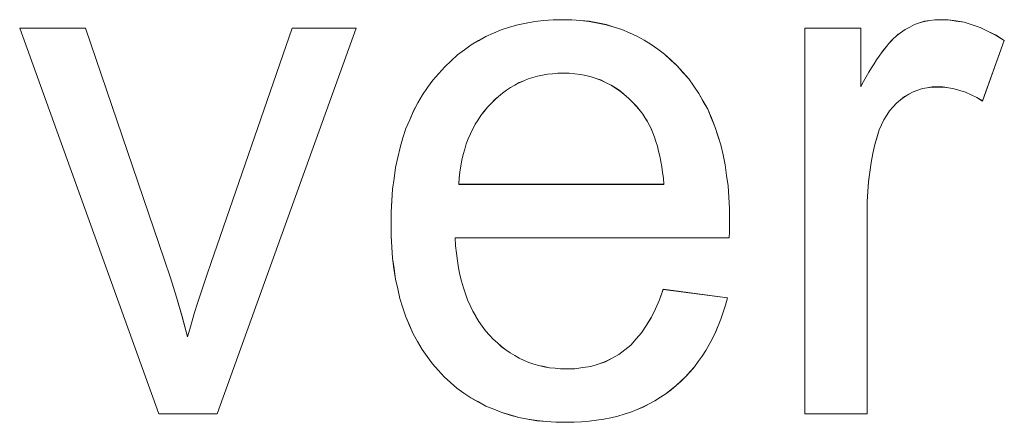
# Model space of a CAD drawing. Extents: x 229 to 926, y 37 to 878.
# Tile 166 of 194: x 373.49 to 378.11, y 824.52 to 826.41. Entities that reach past the tile are written whole.
import ezdxf

# ---------------------------------------------------------------- set-up
doc = ezdxf.new("R2010")
doc.units = 0
doc.layers.get('0').update_dxf_attribs({"lineweight": 13})
doc.layers.add('Beschriftung', color=7, linetype='Continuous', lineweight=25)
doc.layers.add('Beschriftung-A03ENJ5NI0', color=7, linetype='Continuous', lineweight=25)

# ---------------------------------------------------------------- blocks, each defined once
blk = doc.blocks.new('Referenz-A03ENJ5LI0', base_point=(255.7277, 65.704))
at = {"layer": 'Beschriftung', "color": 0, "lineweight": -2}
for p, q in [((375.9087, 826.4058), (375.9513, 826.4097)), ((375.9513, 826.4097), (375.9938, 826.4137)), ((375.9938, 826.4137), (376.0385, 826.4137)), ((376.0385, 826.4137), (376.0816, 826.4137)), ((376.0816, 826.4137), (376.1229, 826.4098)), ((376.1229, 826.4098), (376.1641, 826.4059)), ((377.7384, 826.4059), (377.7629, 826.4098)), ((377.7629, 826.4098), (377.7874, 826.4137)), ((377.7874, 826.4137), (377.8129, 826.4137)), ((377.8129, 826.4137), (377.8498, 826.4137)), ((377.8498, 826.4137), (377.887, 826.4076)), ((377.887, 826.4076), (377.9243, 826.4014)), ((374.1426, 824.5615), (373.489, 826.3736)), ((373.489, 826.3736), (373.7976, 826.3736)), ((373.7976, 826.3736), (374.1673, 825.2884)), ((374.3863, 825.2679), (374.7692, 826.3736)), ((375.0697, 826.3736), (374.4172, 824.5615)), ((374.7692, 826.3736), (375.0697, 826.3736)), ((375.7145, 826.3505), (375.7508, 826.3663)), ((375.7508, 826.3663), (375.7893, 826.3781)), ((375.7893, 826.3781), (375.8277, 826.39)), ((375.8277, 826.39), (375.8681, 826.3979)), ((375.8681, 826.3979), (375.9087, 826.4058)), ((376.1641, 826.4059), (376.2035, 826.3981)), ((376.2035, 826.3981), (376.2428, 826.3904)), ((376.2428, 826.3904), (376.2801, 826.3789)), ((376.2801, 826.3789), (376.3173, 826.3672)), ((376.3173, 826.3672), (376.3526, 826.3518)), ((377.1766, 824.5615), (377.1766, 826.3736)), ((377.1766, 826.3736), (377.4398, 826.3736)), ((377.4398, 826.3736), (377.4398, 826.099)), ((377.6256, 826.3524), (377.6468, 826.3678)), ((377.6468, 826.3678), (377.6692, 826.3792)), ((377.6692, 826.3792), (377.6916, 826.3906)), ((377.6916, 826.3906), (377.715, 826.3983)), ((377.715, 826.3983), (377.7384, 826.4059)), ((377.9243, 826.4014), (377.9618, 826.3891)), ((377.9618, 826.3891), (377.9993, 826.3769)), ((377.9993, 826.3769), (378.0371, 826.3585)), ((375.6096, 826.2954), (375.6439, 826.3151)), ((375.6439, 826.3151), (375.6781, 826.3348)), ((375.6781, 826.3348), (375.7145, 826.3505)), ((376.3526, 826.3518), (376.388, 826.3363)), ((376.388, 826.3363), (376.4213, 826.317)), ((376.4213, 826.317), (376.4547, 826.2977)), ((377.5819, 826.3136), (377.5932, 826.3254)), ((377.5932, 826.3254), (377.604, 826.335)), ((377.604, 826.335), (377.6149, 826.3448)), ((377.6149, 826.3448), (377.6256, 826.3524)), ((378.1131, 826.3156), (378.0107, 826.0316)), ((378.0371, 826.3585), (378.0749, 826.3401)), ((378.0749, 826.3401), (378.1131, 826.3156)), ((375.5454, 826.248), (375.5775, 826.2718)), ((375.5775, 826.2718), (375.6096, 826.2954)), ((376.4547, 826.2977), (376.486, 826.2745)), ((376.486, 826.2745), (376.5174, 826.2513)), ((377.5365, 826.2584), (377.5481, 826.2743)), ((377.5481, 826.2743), (377.5595, 826.288)), ((377.5595, 826.288), (377.5709, 826.3018)), ((377.5709, 826.3018), (377.5819, 826.3136)), ((375.5153, 826.2205), (375.5454, 826.248)), ((376.5174, 826.2513), (376.5468, 826.2243)), ((376.5468, 826.2243), (376.5762, 826.1972)), ((377.5012, 826.2068), (377.513, 826.2248)), ((377.513, 826.2248), (377.5249, 826.2426)), ((377.5249, 826.2426), (377.5365, 826.2584)), ((375.4572, 826.1613), (375.4851, 826.1928)), ((375.4851, 826.1928), (375.5153, 826.2205)), ((376.5762, 826.1972), (376.6035, 826.1663)), ((377.477, 826.167), (377.4892, 826.1869)), ((377.4892, 826.1869), (377.5012, 826.2068)), ((375.4046, 826.0951), (375.4291, 826.1298)), ((375.4291, 826.1298), (375.4572, 826.1613)), ((375.8771, 826.1355), (375.856, 826.1266)), ((375.8993, 826.1422), (375.8771, 826.1355)), ((375.9214, 826.1488), (375.8993, 826.1422)), ((375.9446, 826.1532), (375.9214, 826.1488)), ((375.9678, 826.1577), (375.9446, 826.1532)), ((375.992, 826.1599), (375.9678, 826.1577)), ((376.0162, 826.1621), (375.992, 826.1599)), ((376.0413, 826.1621), (376.0162, 826.1621)), ((376.0692, 826.1621), (376.0413, 826.1621)), ((376.0958, 826.1593), (376.0692, 826.1621)), ((376.1222, 826.1565), (376.0958, 826.1593)), ((376.1475, 826.151), (376.1222, 826.1565)), ((376.1728, 826.1454), (376.1475, 826.151)), ((376.1967, 826.1371), (376.1728, 826.1454)), ((376.2207, 826.1287), (376.1967, 826.1371)), ((376.6035, 826.1663), (376.631, 826.1354)), ((376.631, 826.1354), (376.6549, 826.1013)), ((377.4524, 826.1231), (377.4647, 826.145)), ((377.4647, 826.145), (377.477, 826.167)), ((375.3801, 826.0603), (375.4046, 826.0951)), ((375.7944, 826.0955), (375.7752, 826.0822)), ((375.8146, 826.1066), (375.7944, 826.0955)), ((375.8347, 826.1177), (375.8146, 826.1066)), ((375.856, 826.1266), (375.8347, 826.1177)), ((376.2433, 826.1176), (376.2207, 826.1287)), ((376.266, 826.1065), (376.2433, 826.1176)), ((376.2873, 826.0926), (376.266, 826.1065)), ((376.3087, 826.0786), (376.2873, 826.0926)), ((376.6549, 826.1013), (376.6789, 826.0673)), ((377.4398, 826.099), (377.4524, 826.1231)), ((377.7282, 826.0897), (377.7067, 826.0822)), ((377.7508, 826.0936), (377.7282, 826.0897)), ((377.7735, 826.0973), (377.7508, 826.0936)), ((377.7973, 826.0973), (377.7735, 826.0973)), ((377.824, 826.0973), (377.7973, 826.0973)), ((377.8506, 826.0932), (377.824, 826.0973)), ((377.8773, 826.0891), (377.8506, 826.0932)), ((377.904, 826.0808), (377.8773, 826.0891)), ((375.3591, 826.0224), (375.3801, 826.0603)), ((375.7197, 826.0378), (375.7026, 826.02)), ((375.7379, 826.0533), (375.7197, 826.0378)), ((375.7561, 826.0689), (375.7379, 826.0533)), ((375.7752, 826.0822), (375.7561, 826.0689)), ((376.3286, 826.062), (376.3087, 826.0786)), ((376.3487, 826.0453), (376.3286, 826.062)), ((376.3676, 826.0258), (376.3487, 826.0453)), ((376.6789, 826.0673), (376.6995, 826.0301)), ((377.6449, 826.0519), (377.6259, 826.0367)), ((377.6652, 826.0633), (377.6449, 826.0519)), ((377.6853, 826.0745), (377.6652, 826.0633)), ((377.7067, 826.0822), (377.6853, 826.0745)), ((377.9307, 826.0727), (377.904, 826.0808)), ((377.9573, 826.0603), (377.9307, 826.0727)), ((377.984, 826.048), (377.9573, 826.0603)), ((378.0107, 826.0316), (377.984, 826.048)), ((375.338, 825.9845), (375.3591, 826.0224)), ((375.6854, 826.0023), (375.6701, 825.983)), ((375.7026, 826.02), (375.6854, 826.0023)), ((376.3863, 826.0064), (376.3676, 826.0258)), ((376.4038, 825.984), (376.3863, 826.0064)), ((376.6995, 826.0301), (376.72, 825.9928)), ((376.72, 825.9928), (376.7371, 825.9525)), ((377.5907, 826.0035), (377.5744, 825.9855)), ((377.6069, 826.0216), (377.5907, 826.0035)), ((377.6259, 826.0367), (377.6069, 826.0216)), ((375.3206, 825.9434), (375.338, 825.9845)), ((375.6549, 825.9637), (375.6416, 825.943)), ((375.6701, 825.983), (375.6549, 825.9637)), ((376.4152, 825.9698), (376.4038, 825.984)), ((376.4254, 825.9536), (376.4152, 825.9698)), ((376.4357, 825.9375), (376.4254, 825.9536)), ((376.7371, 825.9525), (376.7543, 825.9121)), ((377.5608, 825.9644), (377.5473, 825.9434)), ((377.5744, 825.9855), (377.5608, 825.9644)), ((375.289, 825.8579), (375.3031, 825.9022)), ((375.3031, 825.9022), (375.3206, 825.9434)), ((375.6168, 825.8999), (375.6054, 825.8777)), ((375.6283, 825.9223), (375.6168, 825.8999)), ((375.6416, 825.943), (375.6283, 825.9223)), ((376.4447, 825.9196), (376.4357, 825.9375)), ((376.4539, 825.9016), (376.4447, 825.9196)), ((376.4619, 825.8819), (376.4539, 825.9016)), ((376.7543, 825.9121), (376.768, 825.8687)), ((377.5365, 825.9195), (377.5257, 825.8955)), ((377.5473, 825.9434), (377.5365, 825.9195)), ((375.2751, 825.8136), (375.289, 825.8579)), ((375.5959, 825.8539), (375.5864, 825.8302)), ((375.6054, 825.8777), (375.5959, 825.8539)), ((376.4699, 825.8622), (376.4619, 825.8819)), ((376.4769, 825.8407), (376.4699, 825.8622)), ((376.768, 825.8687), (376.7816, 825.8252)), ((377.5175, 825.8687), (377.5053, 825.8277)), ((377.5257, 825.8955), (377.5175, 825.8687)), ((375.2645, 825.7661), (375.2751, 825.8136)), ((375.5864, 825.8302), (375.5789, 825.805)), ((376.4838, 825.8192), (376.4769, 825.8407)), ((376.4896, 825.7959), (376.4838, 825.8192)), ((376.7816, 825.8252), (376.792, 825.7785)), ((377.5053, 825.8277), (377.4962, 825.7848)), ((375.2541, 825.7186), (375.2645, 825.7661)), ((375.5713, 825.7797), (375.5656, 825.753)), ((375.5789, 825.805), (375.5713, 825.7797)), ((376.4954, 825.7726), (376.4896, 825.7959)), ((376.5001, 825.7475), (376.4954, 825.7726)), ((376.792, 825.7785), (376.8022, 825.7319)), ((377.4962, 825.7848), (377.4871, 825.7419)), ((375.247, 825.6679), (375.2541, 825.7186)), ((375.56, 825.7262), (375.5562, 825.698)), ((375.5656, 825.753), (375.56, 825.7262)), ((376.5047, 825.7224), (376.5001, 825.7475)), ((376.5083, 825.6956), (376.5047, 825.7224)), ((376.8022, 825.7319), (376.809, 825.6821)), ((377.4871, 825.7419), (377.481, 825.6972)), ((375.24, 825.6172), (375.247, 825.6679)), ((375.5525, 825.6697), (375.5506, 825.64)), ((375.5562, 825.698), (375.5525, 825.6697)), ((376.5118, 825.6687), (376.5083, 825.6956)), ((376.5143, 825.64), (376.5118, 825.6687)), ((376.809, 825.6821), (376.8159, 825.6323)), ((377.481, 825.6972), (377.4749, 825.6524)), ((375.5506, 825.64), (376.5143, 825.64)), ((376.8159, 825.6323), (376.8194, 825.5794)), ((377.4749, 825.6524), (377.4718, 825.6057)), ((375.2365, 825.5633), (375.24, 825.6172)), ((376.8194, 825.5794), (376.8227, 825.5265)), ((377.4718, 825.6057), (377.4688, 825.559)), ((375.2331, 825.5093), (375.2365, 825.5633)), ((377.4688, 825.559), (377.4688, 825.5103)), ((375.2331, 825.4522), (375.2331, 825.5093)), ((376.8227, 825.5265), (376.8227, 825.4704)), ((377.4688, 825.5103), (377.4688, 824.5615)), ((375.2331, 825.3971), (375.2331, 825.4522)), ((376.8224, 825.4362), (376.8219, 825.4158)), ((376.8227, 825.4568), (376.8224, 825.4362)), ((376.8227, 825.4704), (376.8227, 825.4568)), ((375.2365, 825.3449), (375.2331, 825.3971)), ((376.8219, 825.4158), (376.8211, 825.3885)), ((375.24, 825.2928), (375.2365, 825.3449)), ((376.8211, 825.3885), (375.5343, 825.3885)), ((375.5343, 825.3885), (375.5363, 825.3512)), ((375.5363, 825.3512), (375.5404, 825.3161)), ((375.5404, 825.3161), (375.5444, 825.281)), ((374.1673, 825.2884), (374.1973, 825.2005)), ((374.3689, 825.2176), (374.3863, 825.2679)), ((375.2468, 825.2437), (375.24, 825.2928)), ((375.5444, 825.281), (375.5504, 825.248)), ((374.3534, 825.1709), (374.3689, 825.2176)), ((375.2538, 825.1947), (375.2468, 825.2437)), ((375.5504, 825.248), (375.5565, 825.2151)), ((375.5565, 825.2151), (375.5645, 825.1844)), ((374.1973, 825.2005), (374.2248, 825.1092)), ((374.3378, 825.1241), (374.3534, 825.1709)), ((375.2642, 825.1488), (375.2538, 825.1947)), ((375.5645, 825.1844), (375.5725, 825.1536)), ((374.3242, 825.081), (374.3378, 825.1241)), ((375.2746, 825.1028), (375.2642, 825.1488)), ((375.5725, 825.1536), (375.5827, 825.1251)), ((375.5827, 825.1251), (375.5927, 825.0965)), ((376.4943, 825.0977), (376.511, 825.1465)), ((376.511, 825.1465), (376.8129, 825.1065)), ((374.2248, 825.1092), (374.2525, 825.0179)), ((374.3106, 825.038), (374.3242, 825.081)), ((375.2884, 825.0599), (375.2746, 825.1028)), ((375.5927, 825.0965), (375.6048, 825.0701)), ((375.6048, 825.0701), (375.6168, 825.0437)), ((376.4748, 825.0554), (376.4943, 825.0977)), ((376.8041, 825.0717), (376.7932, 825.039)), ((376.8129, 825.1065), (376.8041, 825.0717)), ((374.299, 824.9986), (374.3106, 825.038)), ((375.3023, 825.017), (375.2884, 825.0599)), ((375.6168, 825.0437), (375.6309, 825.0196)), ((376.4551, 825.0133), (376.4748, 825.0554)), ((376.7932, 825.039), (376.7824, 825.0061)), ((374.2525, 825.0179), (374.2776, 824.9232)), ((374.2874, 824.9591), (374.299, 824.9986)), ((375.3196, 824.9772), (375.3023, 825.017)), ((375.3369, 824.9374), (375.3196, 824.9772)), ((375.6309, 825.0196), (375.6449, 824.9954)), ((375.6449, 824.9954), (375.661, 824.9734)), ((376.41, 824.9421), (376.4326, 824.9777)), ((376.4326, 824.9777), (376.4551, 825.0133)), ((376.7696, 824.9752), (376.7569, 824.9444)), ((376.7824, 825.0061), (376.7696, 824.9752)), ((374.2776, 824.9232), (374.2874, 824.9591)), ((375.3577, 824.9007), (375.3369, 824.9374)), ((375.661, 824.9734), (375.6771, 824.9514)), ((375.6771, 824.9514), (375.6952, 824.9315)), ((375.6952, 824.9315), (375.7132, 824.9118)), ((376.3845, 824.9133), (376.41, 824.9421)), ((376.7569, 824.9444), (376.7423, 824.9155)), ((375.3785, 824.864), (375.3577, 824.9007)), ((375.7132, 824.9118), (375.7324, 824.8944)), ((375.7324, 824.8944), (375.7517, 824.877)), ((376.3306, 824.8621), (376.359, 824.8843)), ((376.359, 824.8843), (376.3845, 824.9133)), ((376.7276, 824.8866), (376.7111, 824.8596)), ((376.7423, 824.9155), (376.7276, 824.8866)), ((375.4027, 824.8303), (375.3785, 824.864)), ((375.7517, 824.877), (375.7719, 824.8622)), ((375.7719, 824.8622), (375.7923, 824.8474)), ((375.7923, 824.8474), (375.8137, 824.8349)), ((375.8137, 824.8349), (375.8352, 824.8226)), ((376.2707, 824.8231), (376.3022, 824.8398)), ((376.3022, 824.8398), (376.3306, 824.8621)), ((376.7111, 824.8596), (376.6946, 824.8326)), ((375.427, 824.7967), (375.4027, 824.8303)), ((375.4547, 824.7661), (375.427, 824.7967)), ((375.8352, 824.8226), (375.8576, 824.8126)), ((375.8576, 824.8126), (375.8802, 824.8027)), ((375.8802, 824.8027), (375.904, 824.7953)), ((375.904, 824.7953), (375.9276, 824.7879)), ((376.1707, 824.7841), (376.205, 824.7953)), ((376.205, 824.7953), (376.2394, 824.8064)), ((376.2394, 824.8064), (376.2707, 824.8231)), ((376.6761, 824.8076), (376.6576, 824.7826)), ((376.6946, 824.8326), (376.6761, 824.8076)), ((375.4824, 824.7356), (375.4547, 824.7661)), ((375.9276, 824.7879), (375.9524, 824.7829)), ((375.9524, 824.7829), (375.9771, 824.778)), ((375.9771, 824.778), (376.0031, 824.7755)), ((376.0031, 824.7755), (376.0289, 824.773)), ((376.0289, 824.773), (376.056, 824.773)), ((376.056, 824.773), (376.0962, 824.773)), ((376.0962, 824.773), (376.1334, 824.7785)), ((376.1334, 824.7785), (376.1707, 824.7841)), ((376.6373, 824.7595), (376.617, 824.7364)), ((376.6576, 824.7826), (376.6373, 824.7595)), ((375.5126, 824.7087), (375.4824, 824.7356)), ((375.5427, 824.682), (375.5126, 824.7087)), ((376.5947, 824.7153), (376.5725, 824.6942)), ((376.617, 824.7364), (376.5947, 824.7153)), ((375.5753, 824.6591), (375.5427, 824.682)), ((375.6079, 824.6361), (375.5753, 824.6591)), ((376.5241, 824.6558), (376.4984, 824.639)), ((376.5483, 824.675), (376.5241, 824.6558)), ((376.5725, 824.6942), (376.5483, 824.675)), ((375.643, 824.617), (375.6079, 824.6361)), ((375.6781, 824.598), (375.643, 824.617)), ((376.445, 824.6078), (376.4174, 824.5934)), ((376.4726, 824.6222), (376.445, 824.6078)), ((376.4984, 824.639), (376.4726, 824.6222)), ((374.4172, 824.5615), (374.1426, 824.5615)), ((375.7155, 824.5826), (375.6781, 824.598)), ((375.753, 824.5673), (375.7155, 824.5826)), ((375.793, 824.5559), (375.753, 824.5673)), ((376.3283, 824.5598), (376.2974, 824.5503)), ((376.3591, 824.5694), (376.3283, 824.5598)), ((376.3883, 824.5814), (376.3591, 824.5694)), ((376.4174, 824.5934), (376.3883, 824.5814)), ((377.4688, 824.5615), (377.1766, 824.5615)), ((375.833, 824.5444), (375.793, 824.5559)), ((375.8753, 824.5368), (375.833, 824.5444)), ((375.9177, 824.5291), (375.8753, 824.5368)), ((375.9625, 824.5253), (375.9177, 824.5291)), ((376.0074, 824.5215), (375.9625, 824.5253)), ((376.0547, 824.5215), (376.0074, 824.5215)), ((376.0922, 824.5215), (376.0547, 824.5215)), ((376.1281, 824.5239), (376.0922, 824.5215)), ((376.164, 824.5263), (376.1281, 824.5239)), ((376.1982, 824.5311), (376.164, 824.5263)), ((376.2324, 824.5359), (376.1982, 824.5311)), ((376.2649, 824.5431), (376.2324, 824.5359)), ((376.2974, 824.5503), (376.2649, 824.5431))]:
    blk.add_line(p, q, dxfattribs=at)
blk = doc.blocks.new('Referenz-A03ENJ62I0', base_point=(255.7277, 65.7055))
at = {"layer": 'Beschriftung-A03ENJ5NI0', "color": 0, "lineweight": -2}
for p, q in [((375.9087, 826.4056), (375.9513, 826.4095)), ((375.9513, 826.4095), (375.9938, 826.4134)), ((375.9938, 826.4134), (376.0385, 826.4134)), ((376.0385, 826.4134), (376.0816, 826.4134)), ((376.0816, 826.4134), (376.123, 826.4095)), ((376.123, 826.4095), (376.1642, 826.4057)), ((377.7384, 826.4057), (377.7629, 826.4095)), ((377.7629, 826.4095), (377.7874, 826.4134)), ((377.7874, 826.4134), (377.8129, 826.4134)), ((377.8129, 826.4134), (377.8498, 826.4134)), ((377.8498, 826.4134), (377.8871, 826.4073)), ((377.8871, 826.4073), (377.9243, 826.4012)), ((374.1426, 824.5613), (373.4891, 826.3734)), ((373.4891, 826.3734), (373.7976, 826.3734)), ((373.7976, 826.3734), (374.1673, 825.2881)), ((374.3863, 825.2677), (374.7693, 826.3734)), ((375.0697, 826.3734), (374.4172, 824.5613)), ((374.7693, 826.3734), (375.0697, 826.3734)), ((375.7145, 826.3503), (375.7508, 826.3661)), ((375.7508, 826.3661), (375.7893, 826.3779)), ((375.7893, 826.3779), (375.8277, 826.3898)), ((375.8277, 826.3898), (375.8681, 826.3976)), ((375.8681, 826.3976), (375.9087, 826.4056)), ((376.1642, 826.4057), (376.2035, 826.3979)), ((376.2035, 826.3979), (376.2428, 826.3902)), ((376.2428, 826.3902), (376.2801, 826.3787)), ((376.2801, 826.3787), (376.3174, 826.367)), ((376.3174, 826.367), (376.3526, 826.3516)), ((377.1766, 824.5613), (377.1766, 826.3734)), ((377.1766, 826.3734), (377.4398, 826.3734)), ((377.4398, 826.3734), (377.4398, 826.0987)), ((377.6256, 826.3522), (377.6468, 826.3675)), ((377.6468, 826.3675), (377.6692, 826.379)), ((377.6692, 826.379), (377.6916, 826.3904)), ((377.6916, 826.3904), (377.715, 826.3981)), ((377.715, 826.3981), (377.7384, 826.4057)), ((377.9243, 826.4012), (377.9618, 826.3889)), ((377.9618, 826.3889), (377.9993, 826.3767)), ((377.9993, 826.3767), (378.0371, 826.3583)), ((375.6097, 826.2952), (375.644, 826.3149)), ((375.644, 826.3149), (375.6781, 826.3346)), ((375.6781, 826.3346), (375.7145, 826.3503)), ((376.3526, 826.3516), (376.388, 826.3361)), ((376.388, 826.3361), (376.4213, 826.3168)), ((376.4213, 826.3168), (376.4547, 826.2975)), ((377.5819, 826.3133), (377.5932, 826.3252)), ((377.5932, 826.3252), (377.604, 826.3348)), ((377.604, 826.3348), (377.6149, 826.3445)), ((377.6149, 826.3445), (377.6256, 826.3522)), ((378.1131, 826.3154), (378.0107, 826.0314)), ((378.0371, 826.3583), (378.0749, 826.3399)), ((378.0749, 826.3399), (378.1131, 826.3154)), ((375.5454, 826.2478), (375.5776, 826.2715)), ((375.5776, 826.2715), (375.6097, 826.2952)), ((376.4547, 826.2975), (376.4861, 826.2743)), ((376.4861, 826.2743), (376.5174, 826.2511)), ((377.5365, 826.2582), (377.5481, 826.2741)), ((377.5481, 826.2741), (377.5595, 826.2878)), ((377.5595, 826.2878), (377.5709, 826.3016)), ((377.5709, 826.3016), (377.5819, 826.3133)), ((375.5153, 826.2203), (375.5454, 826.2478)), ((376.5174, 826.2511), (376.5468, 826.2241)), ((376.5468, 826.2241), (376.5762, 826.197)), ((377.5013, 826.2066), (377.513, 826.2245)), ((377.513, 826.2245), (377.5249, 826.2424)), ((377.5249, 826.2424), (377.5365, 826.2582)), ((375.4572, 826.1611), (375.4851, 826.1926)), ((375.4851, 826.1926), (375.5153, 826.2203)), ((376.5762, 826.197), (376.6035, 826.1661)), ((377.477, 826.1668), (377.4892, 826.1867)), ((377.4892, 826.1867), (377.5013, 826.2066)), ((375.4046, 826.0948), (375.4291, 826.1296)), ((375.4291, 826.1296), (375.4572, 826.1611)), ((375.8771, 826.1352), (375.856, 826.1264)), ((375.8993, 826.142), (375.8771, 826.1352)), ((375.9214, 826.1486), (375.8993, 826.142)), ((375.9446, 826.153), (375.9214, 826.1486)), ((375.9678, 826.1575), (375.9446, 826.153)), ((375.992, 826.1597), (375.9678, 826.1575)), ((376.0162, 826.1619), (375.992, 826.1597)), ((376.0414, 826.1619), (376.0162, 826.1619)), ((376.0692, 826.1619), (376.0414, 826.1619)), ((376.0958, 826.159), (376.0692, 826.1619)), ((376.1222, 826.1563), (376.0958, 826.159)), ((376.1475, 826.1507), (376.1222, 826.1563)), ((376.1728, 826.1452), (376.1475, 826.1507)), ((376.1967, 826.1369), (376.1728, 826.1452)), ((376.2207, 826.1285), (376.1967, 826.1369)), ((376.6035, 826.1661), (376.631, 826.1352)), ((376.631, 826.1352), (376.6549, 826.1011)), ((377.4524, 826.1229), (377.4648, 826.1448)), ((377.4648, 826.1448), (377.477, 826.1668)), ((375.3801, 826.0601), (375.4046, 826.0948)), ((375.7944, 826.0953), (375.7752, 826.082)), ((375.8146, 826.1064), (375.7944, 826.0953)), ((375.8348, 826.1175), (375.8146, 826.1064)), ((375.856, 826.1264), (375.8348, 826.1175)), ((376.2433, 826.1174), (376.2207, 826.1285)), ((376.266, 826.1063), (376.2433, 826.1174)), ((376.2873, 826.0924), (376.266, 826.1063)), ((376.3087, 826.0784), (376.2873, 826.0924)), ((376.6549, 826.1011), (376.6789, 826.0671)), ((377.4398, 826.0987), (377.4524, 826.1229)), ((377.7282, 826.0895), (377.7068, 826.082)), ((377.7508, 826.0934), (377.7282, 826.0895)), ((377.7735, 826.0971), (377.7508, 826.0934)), ((377.7973, 826.0971), (377.7735, 826.0971)), ((377.824, 826.0971), (377.7973, 826.0971)), ((377.8506, 826.093), (377.824, 826.0971)), ((377.8773, 826.0889), (377.8506, 826.093)), ((377.904, 826.0806), (377.8773, 826.0889)), ((375.3591, 826.0222), (375.3801, 826.0601)), ((375.7197, 826.0376), (375.7026, 826.0198)), ((375.738, 826.0531), (375.7197, 826.0376)), ((375.7561, 826.0687), (375.738, 826.0531)), ((375.7752, 826.082), (375.7561, 826.0687)), ((376.3286, 826.0618), (376.3087, 826.0784)), ((376.3487, 826.045), (376.3286, 826.0618)), ((376.3676, 826.0256), (376.3487, 826.045)), ((376.6789, 826.0671), (376.6995, 826.0298)), ((377.6449, 826.0517), (377.6259, 826.0365)), ((377.6652, 826.063), (377.6449, 826.0517)), ((377.6853, 826.0743), (377.6652, 826.063)), ((377.7068, 826.082), (377.6853, 826.0743)), ((377.9307, 826.0725), (377.904, 826.0806)), ((377.9573, 826.0601), (377.9307, 826.0725)), ((377.984, 826.0478), (377.9573, 826.0601)), ((378.0107, 826.0314), (377.984, 826.0478)), ((375.338, 825.9843), (375.3591, 826.0222)), ((375.6855, 826.0021), (375.6701, 825.9828)), ((375.7026, 826.0198), (375.6855, 826.0021)), ((376.3863, 826.0062), (376.3676, 826.0256)), ((376.4038, 825.9838), (376.3863, 826.0062)), ((376.6995, 826.0298), (376.72, 825.9926)), ((376.72, 825.9926), (376.7372, 825.9523)), ((377.5907, 826.0033), (377.5744, 825.9853)), ((377.6069, 826.0214), (377.5907, 826.0033)), ((377.6259, 826.0365), (377.6069, 826.0214)), ((375.3206, 825.9432), (375.338, 825.9843)), ((375.6549, 825.9635), (375.6416, 825.9428)), ((375.6701, 825.9828), (375.6549, 825.9635)), ((376.4152, 825.9695), (376.4038, 825.9838)), ((376.4254, 825.9534), (376.4152, 825.9695)), ((376.4357, 825.9373), (376.4254, 825.9534)), ((376.7372, 825.9523), (376.7543, 825.9119)), ((377.5608, 825.9642), (377.5473, 825.9432)), ((377.5744, 825.9853), (377.5608, 825.9642)), ((375.289, 825.8577), (375.3031, 825.902)), ((375.3031, 825.902), (375.3206, 825.9432)), ((375.6169, 825.8997), (375.6054, 825.8775)), ((375.6283, 825.922), (375.6169, 825.8997)), ((375.6416, 825.9428), (375.6283, 825.922)), ((376.4447, 825.9194), (376.4357, 825.9373)), ((376.4539, 825.9014), (376.4447, 825.9194)), ((376.4619, 825.8817), (376.4539, 825.9014)), ((376.7543, 825.9119), (376.768, 825.8685)), ((377.5365, 825.9192), (377.5257, 825.8953)), ((377.5473, 825.9432), (377.5365, 825.9192)), ((375.2751, 825.8134), (375.289, 825.8577)), ((375.5959, 825.8537), (375.5864, 825.83)), ((375.6054, 825.8775), (375.5959, 825.8537)), ((376.4699, 825.862), (376.4619, 825.8817)), ((376.4769, 825.8405), (376.4699, 825.862)), ((376.768, 825.8685), (376.7816, 825.8249)), ((377.5175, 825.8685), (377.5053, 825.8275)), ((377.5257, 825.8953), (377.5175, 825.8685)), ((375.2646, 825.7659), (375.2751, 825.8134)), ((375.5864, 825.83), (375.5789, 825.8048)), ((376.4838, 825.819), (376.4769, 825.8405)), ((376.4896, 825.7957), (376.4838, 825.819)), ((376.7816, 825.8249), (376.792, 825.7783)), ((377.5053, 825.8275), (377.4962, 825.7846)), ((375.2541, 825.7184), (375.2646, 825.7659)), ((375.5713, 825.7795), (375.5656, 825.7527)), ((375.5789, 825.8048), (375.5713, 825.7795)), ((376.4954, 825.7724), (376.4896, 825.7957)), ((376.5001, 825.7473), (376.4954, 825.7724)), ((376.792, 825.7783), (376.8022, 825.7317)), ((377.4962, 825.7846), (377.4871, 825.7417)), ((375.247, 825.6677), (375.2541, 825.7184)), ((375.56, 825.726), (375.5562, 825.6977)), ((375.5656, 825.7527), (375.56, 825.726)), ((376.5047, 825.7222), (376.5001, 825.7473)), ((376.5083, 825.6954), (376.5047, 825.7222)), ((376.8022, 825.7317), (376.8091, 825.6819)), ((377.4871, 825.7417), (377.481, 825.697)), ((375.24, 825.6169), (375.247, 825.6677)), ((375.5525, 825.6695), (375.5506, 825.6398)), ((375.5562, 825.6977), (375.5525, 825.6695)), ((376.5118, 825.6684), (376.5083, 825.6954)), ((376.5143, 825.6398), (376.5118, 825.6684)), ((376.8091, 825.6819), (376.8159, 825.6321)), ((377.481, 825.697), (377.4749, 825.6522)), ((375.5506, 825.6398), (376.5143, 825.6398)), ((376.8159, 825.6321), (376.8194, 825.5792)), ((377.4749, 825.6522), (377.4718, 825.6055)), ((375.2365, 825.563), (375.24, 825.6169)), ((376.8194, 825.5792), (376.8227, 825.5262)), ((377.4718, 825.6055), (377.4688, 825.5588)), ((375.2331, 825.5091), (375.2365, 825.563)), ((377.4688, 825.5588), (377.4688, 825.5101)), ((375.2331, 825.452), (375.2331, 825.5091)), ((376.8227, 825.5262), (376.8227, 825.4701)), ((377.4688, 825.5101), (377.4688, 824.5613)), ((375.2331, 825.3968), (375.2331, 825.452)), ((376.8224, 825.436), (376.8219, 825.4156)), ((376.8227, 825.4565), (376.8224, 825.436)), ((376.8227, 825.4701), (376.8227, 825.4565)), ((375.2365, 825.3447), (375.2331, 825.3968)), ((376.8219, 825.4156), (376.8211, 825.3882)), ((375.24, 825.2926), (375.2365, 825.3447)), ((376.8211, 825.3882), (375.5343, 825.3882)), ((375.5343, 825.3882), (375.5363, 825.3509)), ((375.5363, 825.3509), (375.5404, 825.3158)), ((375.5404, 825.3158), (375.5444, 825.2808)), ((374.1673, 825.2881), (374.1973, 825.2003)), ((374.3689, 825.2173), (374.3863, 825.2677)), ((375.2469, 825.2435), (375.24, 825.2926)), ((375.5444, 825.2808), (375.5505, 825.2478)), ((374.3534, 825.1706), (374.3689, 825.2173)), ((375.2538, 825.1945), (375.2469, 825.2435)), ((375.5505, 825.2478), (375.5565, 825.2148)), ((375.5565, 825.2148), (375.5646, 825.1841)), ((374.1973, 825.2003), (374.2248, 825.109)), ((374.3378, 825.1239), (374.3534, 825.1706)), ((375.2642, 825.1486), (375.2538, 825.1945)), ((375.5646, 825.1841), (375.5725, 825.1534)), ((374.3242, 825.0808), (374.3378, 825.1239)), ((375.2746, 825.1026), (375.2642, 825.1486)), ((375.5725, 825.1534), (375.5827, 825.1249)), ((375.5827, 825.1249), (375.5927, 825.0963)), ((376.4943, 825.0975), (376.511, 825.1463)), ((376.511, 825.1463), (376.813, 825.1063)), ((374.2248, 825.109), (374.2525, 825.0177)), ((374.3106, 825.0378), (374.3242, 825.0808)), ((375.2884, 825.0597), (375.2746, 825.1026)), ((375.5927, 825.0963), (375.6048, 825.0699)), ((375.6048, 825.0699), (375.6168, 825.0435)), ((376.4748, 825.0552), (376.4943, 825.0975)), ((376.8041, 825.0715), (376.7932, 825.0387)), ((376.813, 825.1063), (376.8041, 825.0715)), ((374.299, 824.9983), (374.3106, 825.0378)), ((375.3023, 825.0168), (375.2884, 825.0597)), ((375.6168, 825.0435), (375.6309, 825.0193)), ((376.4551, 825.0131), (376.4748, 825.0552)), ((376.7932, 825.0387), (376.7824, 825.0059)), ((374.2525, 825.0177), (374.2776, 824.923)), ((374.2874, 824.9589), (374.299, 824.9983)), ((375.3196, 824.977), (375.3023, 825.0168)), ((375.337, 824.9372), (375.3196, 824.977)), ((375.6309, 825.0193), (375.6449, 824.9952)), ((375.6449, 824.9952), (375.661, 824.9732)), ((376.41, 824.9419), (376.4326, 824.9775)), ((376.4326, 824.9775), (376.4551, 825.0131)), ((376.7696, 824.975), (376.7569, 824.9441)), ((376.7824, 825.0059), (376.7696, 824.975)), ((374.2776, 824.923), (374.2874, 824.9589)), ((375.3577, 824.9005), (375.337, 824.9372)), ((375.661, 824.9732), (375.6771, 824.9512)), ((375.6771, 824.9512), (375.6952, 824.9313)), ((375.6952, 824.9313), (375.7132, 824.9116)), ((376.3846, 824.9131), (376.41, 824.9419)), ((376.7569, 824.9441), (376.7423, 824.9153)), ((375.3785, 824.8638), (375.3577, 824.9005)), ((375.7132, 824.9116), (375.7325, 824.8942)), ((375.7325, 824.8942), (375.7517, 824.8768)), ((376.3306, 824.8619), (376.359, 824.8841)), ((376.359, 824.8841), (376.3846, 824.9131)), ((376.7276, 824.8863), (376.7111, 824.8594)), ((376.7423, 824.9153), (376.7276, 824.8863)), ((375.4027, 824.8301), (375.3785, 824.8638)), ((375.7517, 824.8768), (375.7719, 824.862)), ((375.7719, 824.862), (375.7923, 824.8472)), ((375.7923, 824.8472), (375.8137, 824.8347)), ((376.2707, 824.8229), (376.3022, 824.8396)), ((376.3022, 824.8396), (376.3306, 824.8619)), ((376.7111, 824.8594), (376.6946, 824.8324)), ((375.427, 824.7964), (375.4027, 824.8301)), ((375.4547, 824.7659), (375.427, 824.7964)), ((375.8137, 824.8347), (375.8352, 824.8224)), ((375.8352, 824.8224), (375.8576, 824.8124)), ((375.8576, 824.8124), (375.8802, 824.8025)), ((375.8802, 824.8025), (375.904, 824.7951)), ((375.904, 824.7951), (375.9276, 824.7877)), ((376.1707, 824.7839), (376.2051, 824.795)), ((376.2051, 824.795), (376.2394, 824.8062)), ((376.2394, 824.8062), (376.2707, 824.8229)), ((376.6761, 824.8074), (376.6576, 824.7824)), ((376.6946, 824.8324), (376.6761, 824.8074)), ((375.4824, 824.7353), (375.4547, 824.7659)), ((375.9276, 824.7877), (375.9524, 824.7826)), ((375.9524, 824.7826), (375.9771, 824.7778)), ((375.9771, 824.7778), (376.0031, 824.7753)), ((376.0031, 824.7753), (376.0289, 824.7728)), ((376.0289, 824.7728), (376.056, 824.7728)), ((376.056, 824.7728), (376.0962, 824.7728)), ((376.0962, 824.7728), (376.1335, 824.7783)), ((376.1335, 824.7783), (376.1707, 824.7839)), ((376.6373, 824.7593), (376.617, 824.7362)), ((376.6576, 824.7824), (376.6373, 824.7593)), ((375.5126, 824.7085), (375.4824, 824.7353)), ((375.5427, 824.6818), (375.5126, 824.7085)), ((376.5948, 824.7151), (376.5725, 824.694)), ((376.617, 824.7362), (376.5948, 824.7151)), ((375.5753, 824.6589), (375.5427, 824.6818)), ((375.6079, 824.6359), (375.5753, 824.6589)), ((376.5241, 824.6556), (376.4984, 824.6388)), ((376.5483, 824.6747), (376.5241, 824.6556)), ((376.5725, 824.694), (376.5483, 824.6747)), ((375.643, 824.6168), (375.6079, 824.6359)), ((375.6781, 824.5978), (375.643, 824.6168)), ((376.445, 824.6076), (376.4175, 824.5932)), ((376.4726, 824.622), (376.445, 824.6076)), ((376.4984, 824.6388), (376.4726, 824.622)), ((374.4172, 824.5613), (374.1426, 824.5613)), ((375.7156, 824.5824), (375.6781, 824.5978)), ((375.753, 824.5671), (375.7156, 824.5824)), ((375.793, 824.5557), (375.753, 824.5671)), ((376.3283, 824.5596), (376.2975, 824.55)), ((376.3591, 824.5692), (376.3283, 824.5596)), ((376.3883, 824.5812), (376.3591, 824.5692)), ((376.4175, 824.5932), (376.3883, 824.5812)), ((377.4688, 824.5613), (377.1766, 824.5613)), ((375.833, 824.5442), (375.793, 824.5557)), ((375.8753, 824.5366), (375.833, 824.5442)), ((375.9177, 824.5289), (375.8753, 824.5366)), ((375.9626, 824.5251), (375.9177, 824.5289)), ((376.0074, 824.5213), (375.9626, 824.5251)), ((376.0547, 824.5213), (376.0074, 824.5213)), ((376.0923, 824.5213), (376.0547, 824.5213)), ((376.1281, 824.5237), (376.0923, 824.5213)), ((376.164, 824.5261), (376.1281, 824.5237)), ((376.1982, 824.5309), (376.164, 824.5261)), ((376.2324, 824.5356), (376.1982, 824.5309)), ((376.2649, 824.5428), (376.2324, 824.5356)), ((376.2975, 824.55), (376.2649, 824.5428))]:
    blk.add_line(p, q, dxfattribs=at)

msp = doc.modelspace()

# ---------------------------------------------------------------- block references
at = {"color": 251, "lineweight": 13, "ltscale": 0.13, "true_color": 0x606060}
for name, p in [('Referenz-A03ENJ5LI0', (255.7277, 65.704)), ('Referenz-A03ENJ62I0', (255.7277, 65.7055))]:
    msp.add_blockref(name, p, dxfattribs=at)

doc.saveas('drawing.dxf')
